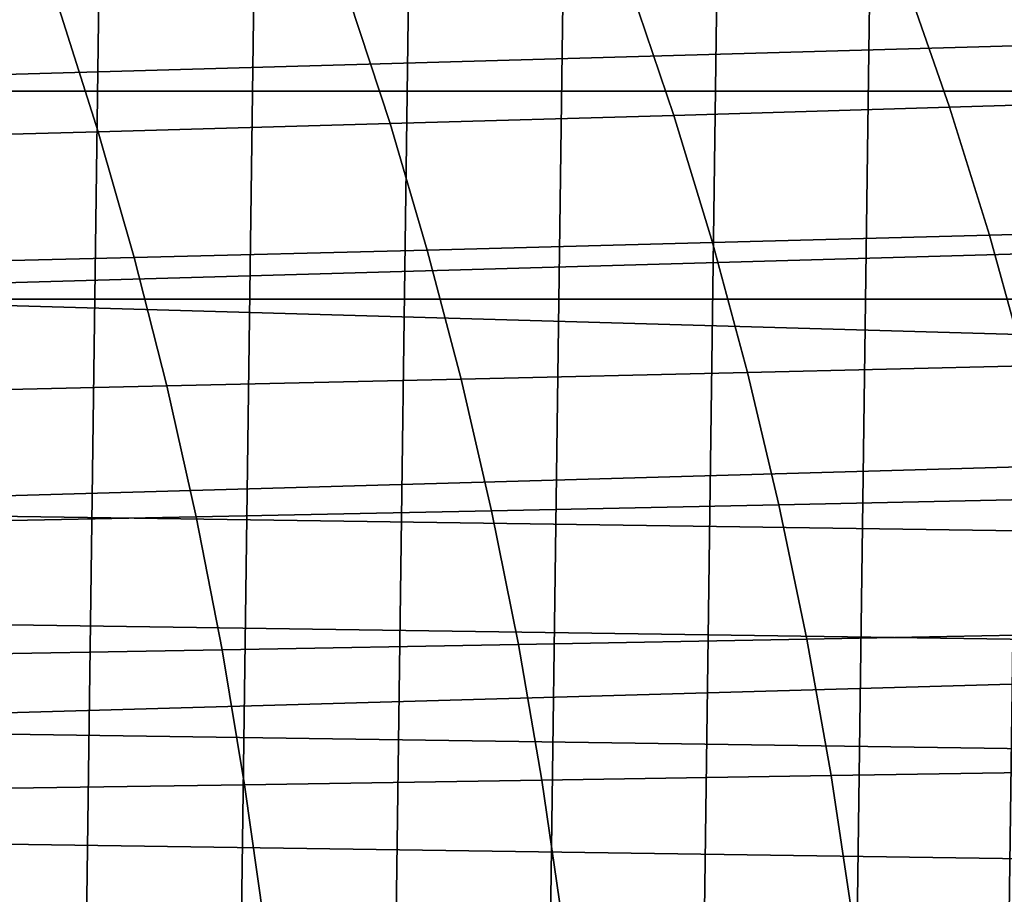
# Model space of a CAD drawing. Header units: metres. Extents: x -166 to 33, y -71 to 34.
# Tile 248 of 256: x 1.67 to 5.63, y 2.91 to 6.42. Entities that reach past the tile are written whole.
import ezdxf

# ---------------------------------------------------------------- set-up
doc = ezdxf.new("R2010")
doc.units = ezdxf.units.M
doc.layers.add('solid_12208131', color=7, linetype='CONTINUOUS')

msp = doc.modelspace()

# ---------------------------------------------------------------- linework, layer by layer
at = {"layer": 'solid_12208131'}
for points in [[(0.965609, -23.438974, -0.2), (1.588557, 23.399057, -0.2), (2.211185, 23.343184, -0.2), (1.588556, -23.399057, -0.2)], [(1.588556, -23.399057, -0.2), (2.211185, 23.343184, -0.2), (2.833375, 23.271292, -0.2), (2.211184, -23.343184, -0.2)], [(2.211184, -23.343184, -0.2), (2.833375, 23.271292, -0.2), (3.454813, 23.183413, -0.2), (2.833374, -23.271292, -0.2)], [(2.833374, -23.271292, -0.2), (3.454813, 23.183413, -0.2), (4.074116, 23.079647, -0.2), (3.454812, -23.183413, -0.2)], [(3.454812, -23.183413, -0.2), (4.074116, 23.079647, -0.2), (4.690669, 22.960131, -0.2), (4.074115, -23.079647, -0.2)], [(4.074115, -23.079647, -0.2), (4.690669, 22.960131, -0.2), (5.30349, 22.825026, -0.2), (4.690668, -22.960133, -0.2)], [(4.690668, -22.960133, -0.2), (5.30349, 22.825026, -0.2), (5.911822, 22.674566, -0.2), (5.303488, -22.825027, -0.2)], [(5.303488, -22.825027, -0.2), (5.911822, 22.674566, -0.2), (6.515336, 22.508831, -0.2), (5.91182, -22.674566, -0.2)], [(29.394899, 7.80814, 136.199997), (1.276332, 7.008284, 136.199997), (0.900032, 6.183377, 136.199997), (29.817556, 7.006279, 136.199997)], [(29.817556, 7.006279, 136.199997), (0.900032, 6.183377, 136.199997), (0.571338, 5.337344, 136.199997), (30.193707, 6.181185, 136.199997)], [(1.419089, 6.952049, 136.449997), (29.677954, 6.951514, 136.449997), (30.050497, 6.136029, 136.449997), (1.046532, 6.136448, 136.449997)], [(5.40644, 6.071736, 226.925797), (6.482623, 6.104341, 225.346405), (6.302795, 6.609341, 225.181152), (5.232081, 6.574063, 226.757172)], [(4.298141, 6.039067, 228.486755), (5.40644, 6.071736, 226.925797), (5.232081, 6.574063, 226.757172), (4.129355, 6.538715, 228.314804)], [(3.157616, 6.006409, 230.027863), (4.298141, 6.039067, 228.486755), (4.129355, 6.538715, 228.314804), (2.994513, 6.503376, 229.852661)], [(1.98467, 5.973835, 231.547684), (3.157616, 6.006409, 230.027863), (2.994513, 6.503376, 229.852661), (1.827366, 6.468126, 231.369278)], [(0.779094, 5.94142, 233.044739), (1.98467, 5.973835, 231.547684), (1.827366, 6.468126, 231.369278), (0.62771, 6.433045, 232.863205)], [(30.193707, 6.181185, 136.199997), (0.571338, 5.337344, 136.199997), (0.291256, 4.473136, 136.199997), (30.522329, 5.334952, 136.199997)], [(1.046532, 6.136448, 136.449997), (30.050497, 6.136029, 136.449997), (30.375845, 5.30016, 136.449997), (0.721105, 5.300324, 136.449997)], [(5.566606, 5.557733, 227.081055), (6.647828, 5.587597, 225.498566), (6.482623, 6.104341, 225.346405), (5.40644, 6.071736, 226.925797)], [(4.453172, 5.527812, 228.645065), (5.566606, 5.557733, 227.081055), (5.40644, 6.071736, 226.925797), (4.298141, 6.039067, 228.486755)], [(3.307411, 5.497902, 230.189178), (4.453172, 5.527812, 228.645065), (4.298141, 6.039067, 228.486755), (3.157616, 6.006409, 230.027863)], [(2.129123, 5.468071, 231.711929), (3.307411, 5.497902, 230.189178), (3.157616, 6.006409, 230.027863), (1.98467, 5.973835, 231.547684)], [(0.918091, 5.438388, 233.211868), (2.129123, 5.468071, 231.711929), (1.98467, 5.973835, 231.547684), (0.779094, 5.94142, 233.044739)], [(5.712217, 5.032985, 227.222565), (6.798034, 5.060045, 225.637238), (6.647828, 5.587597, 225.498566), (5.566606, 5.557733, 227.081055)], [(4.5941, 5.005874, 228.789352), (5.712217, 5.032985, 227.222565), (5.566606, 5.557733, 227.081055), (4.453172, 5.527812, 228.645065)], [(3.443565, 4.978776, 230.336197), (4.5941, 5.005874, 228.789352), (4.453172, 5.527812, 228.645065), (3.307411, 5.497902, 230.189178)], [(1.044395, 4.924858, 233.364197), (2.260404, 4.951749, 231.861633), (2.129123, 5.468071, 231.711929), (0.918091, 5.438388, 233.211868)], [(2.260404, 4.951749, 231.861633), (3.443565, 4.978776, 230.336197), (3.307411, 5.497902, 230.189178), (2.129123, 5.468071, 231.711929)], [(30.522329, 5.334952, 136.199997), (0.291256, 4.473136, 136.199997), (0.060778, 3.594098, 136.199997), (30.802364, 4.470584, 136.199997)], [(0.721105, 5.300324, 136.449997), (30.653656, 4.444879, 136.449997), (30.774439, 4.010708, 136.449997), (0.443199, 4.444757, 136.449997)], [(0.721105, 5.300324, 136.449997), (30.375845, 5.30016, 136.449997), (30.653656, 4.444879, 136.449997)], [(4.720595, 4.474198, 228.919266), (5.842931, 4.498441, 227.349976), (5.712217, 5.032985, 227.222565), (4.5941, 5.005874, 228.789352)], [(3.565758, 4.449966, 230.468567), (4.720595, 4.474198, 228.919266), (4.5941, 5.005874, 228.789352), (3.443565, 4.978776, 230.336197)], [(1.157714, 4.401758, 233.501328), (2.378206, 4.425801, 231.996399), (2.260404, 4.951749, 231.861633), (1.044395, 4.924858, 233.364197)], [(2.378206, 4.425801, 231.996399), (3.565758, 4.449966, 230.468567), (3.443565, 4.978776, 230.336197), (2.260404, 4.951749, 231.861633)], [(3.673841, 3.91252, 230.58606), (4.8325, 3.933834, 229.034592), (4.720595, 4.474198, 228.919266), (3.565758, 4.449966, 230.468567)], [(4.8325, 3.933834, 229.034592), (5.958583, 3.955158, 227.463074), (5.842931, 4.498441, 227.349976), (4.720595, 4.474198, 228.919266)], [(30.802364, 4.470584, 136.199997), (0.060778, 3.594098, 136.199997), (-0.119247, 2.703632, 136.199997), (31.032755, 3.591484, 136.199997)], [(0.443199, 4.444757, 136.449997), (30.774439, 4.010708, 136.449997), (30.882923, 3.572757, 136.449997), (0.322384, 4.010475, 136.449997)], [(2.482389, 3.891266, 232.116043), (3.673841, 3.91252, 230.58606), (3.565758, 4.449966, 230.468567), (2.378206, 4.425801, 231.996399)], [(1.257914, 3.87012, 233.623062), (2.482389, 3.891266, 232.116043), (2.378206, 4.425801, 231.996399), (1.157714, 4.401758, 233.501328)], [(0.322384, 4.010475, 136.449997), (30.882923, 3.572757, 136.449997), (30.978956, 3.131518, 136.449997), (0.213885, 3.572466, 136.449997)], [(3.768009, 3.367524, 230.688171), (4.92999, 3.385875, 229.134796), (4.8325, 3.933834, 229.034592), (3.673841, 3.91252, 230.58606)], [(4.92999, 3.385875, 229.134796), (6.05933, 3.404236, 227.561356), (5.958583, 3.955158, 227.463074), (4.8325, 3.933834, 229.034592)], [(1.345229, 3.331019, 233.728851), (2.573167, 3.349225, 232.220001), (2.482389, 3.891266, 232.116043), (1.257914, 3.87012, 233.623062)], [(2.573167, 3.349225, 232.220001), (3.768009, 3.367524, 230.688171), (3.673841, 3.91252, 230.58606), (2.482389, 3.891266, 232.116043)], [(31.032755, 3.591484, 136.199997), (-0.119247, 2.703632, 136.199997), (-0.248221, 1.805308, 136.199997), (31.21262, 2.701139, 136.199997)], [(0.213885, 3.572466, 136.449997), (30.978956, 3.131518, 136.449997), (31.062429, 2.687394, 136.449997), (0.117855, 3.131227, 136.449997)], [(5.013038, 2.83141, 229.21965), (6.145136, 2.846769, 227.644577), (6.05933, 3.404236, 227.561356), (4.92999, 3.385875, 229.134796)], [(2.65053, 2.800753, 232.308044), (3.848244, 2.81606, 230.774628), (3.768009, 3.367524, 230.688171), (2.573167, 3.349225, 232.220001)], [(3.848244, 2.81606, 230.774628), (5.013038, 2.83141, 229.21965), (4.92999, 3.385875, 229.134796), (3.768009, 3.367524, 230.688171)], [(1.41966, 2.785525, 233.818451), (2.65053, 2.800753, 232.308044), (2.573167, 3.349225, 232.220001), (1.345229, 3.331019, 233.728851)], [(0.117855, 3.131227, 136.449997), (31.062429, 2.687394, 136.449997), (31.133169, 2.241114, 136.449997), (0.0344, 2.687157, 136.449997)]]:
    msp.add_3dface(points, dxfattribs=at)

doc.saveas('drawing.dxf')
